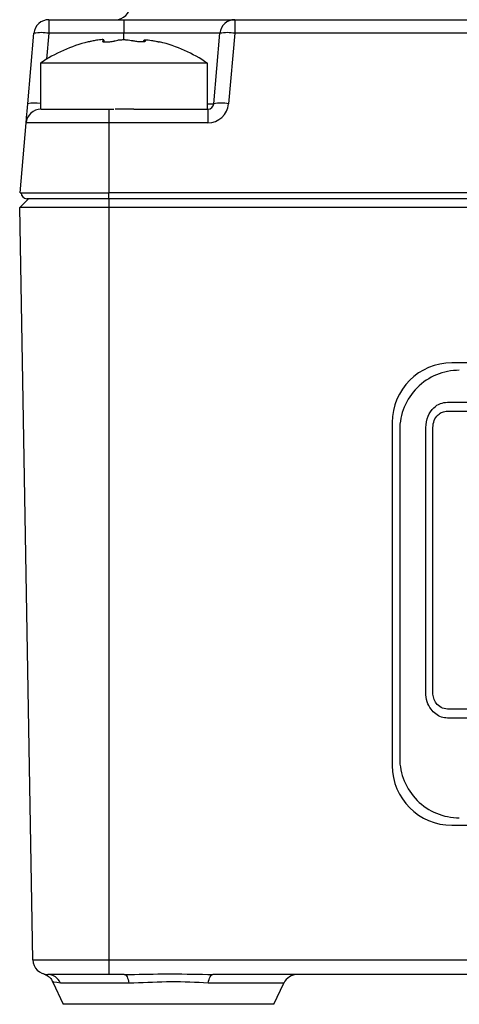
# Model space of a CAD drawing. Header units: millimetres. Extents: x 0 to 420, y -14 to 283.
# Tile 13 of 40: x 55 to 69, y 202 to 235. Entities that reach past the tile are written whole.
import ezdxf

# ---------------------------------------------------------------- set-up
doc = ezdxf.new("R2010")
doc.units = ezdxf.units.MM

msp = doc.modelspace()

# ---------------------------------------------------------------- linework, layer by layer
at = {"color": 7, "linetype": 'Continuous'}
for p, q in [((55.582, 234.814), (55.582, 234.357)), ((55.582, 234.814), (58.099, 234.814)), ((58.099, 234.814), (58.099, 234.357)), ((58.099, 234.814), (61.819, 234.814)), ((61.819, 234.814), (61.819, 234.357)), ((61.819, 234.814), (112.378, 234.814)), ((54.877, 231.996), (55.084, 234.357)), ((55.582, 234.357), (55.506, 233.489)), ((58.099, 234.357), (55.582, 234.357)), ((61.321, 234.357), (58.099, 234.357)), ((58.099, 234.144), (58.099, 234.357)), ((61.115, 231.996), (61.321, 234.357)), ((61.819, 234.357), (61.613, 231.996)), ((112.378, 234.357), (61.819, 234.357)), ((57.401, 234.108), (57.401, 234.078)), ((57.432, 234.071), (57.432, 234.132)), ((58.766, 234.132), (58.766, 234.071)), ((58.796, 234.108), (58.796, 234.078)), ((55.299, 233.356), (55.299, 231.814)), ((60.899, 233.356), (55.299, 233.356)), ((60.899, 231.814), (60.899, 233.356)), ((54.866, 231.869), (54.877, 231.996)), ((60.899, 231.996), (61.115, 231.996)), ((54.846, 231.637), (54.855, 231.748)), ((54.855, 231.748), (54.866, 231.869)), ((55.319, 231.814), (55.299, 231.814)), ((55.319, 231.814), (57.599, 231.814)), ((57.599, 231.814), (57.759, 231.814)), ((57.599, 231.814), (57.599, 231.357)), ((58.438, 231.814), (57.801, 231.814)), ((58.438, 231.814), (60.915, 231.814)), ((60.915, 231.814), (60.915, 231.357)), ((54.616, 229.014), (54.821, 231.357)), ((54.821, 231.357), (54.822, 231.369)), ((57.599, 231.357), (54.821, 231.357)), ((54.822, 231.369), (54.825, 231.405)), ((54.825, 231.405), (54.831, 231.463)), ((54.831, 231.463), (54.837, 231.541)), ((54.837, 231.541), (54.846, 231.637)), ((57.599, 231.357), (57.599, 229.014)), ((60.915, 231.357), (57.599, 231.357)), ((54.604, 228.519), (54.899, 228.814)), ((54.616, 229.014), (57.599, 229.014)), ((57.599, 228.814), (54.849, 228.814)), ((116.599, 229.014), (57.599, 229.014)), ((57.599, 228.814), (57.599, 229.014)), ((116.599, 228.814), (57.599, 228.814)), ((57.599, 228.814), (57.599, 228.519)), ((57.599, 228.519), (54.604, 228.519)), ((55.044, 203.305), (54.604, 228.519)), ((116.599, 228.519), (57.599, 228.519)), ((57.599, 228.519), (57.599, 203.305)), ((95.599, 223.314), (69.099, 223.314)), ((68.951, 221.996), (85.156, 221.996)), ((68.951, 221.696), (85.156, 221.696)), ((67.099, 221.314), (67.099, 209.814)), ((68.223, 212.262), (68.223, 221.141)), ((68.46, 212.262), (68.46, 221.141)), ((67.349, 221.064), (67.349, 210.064)), ((85.156, 211.707), (68.951, 211.707)), ((85.156, 211.407), (68.951, 211.407)), ((69.099, 207.814), (95.599, 207.814)), ((55.044, 203.305), (57.599, 203.305)), ((57.599, 203.305), (116.599, 203.305)), ((57.599, 203.305), (57.599, 202.814)), ((55.428, 202.829), (55.403, 202.834)), ((55.403, 202.834), (55.403, 202.834)), ((55.403, 202.834), (55.403, 202.834)), ((57.599, 202.814), (55.544, 202.814)), ((58.113, 202.814), (57.599, 202.814)), ((58.113, 202.814), (58.137, 202.809)), ((58.137, 202.809), (58.161, 202.794)), ((58.161, 202.794), (58.184, 202.769)), ((58.184, 202.769), (58.205, 202.735)), ((58.205, 202.735), (58.225, 202.693)), ((58.225, 202.693), (58.242, 202.643)), ((58.242, 202.643), (58.257, 202.587)), ((60.941, 202.587), (60.955, 202.643)), ((60.955, 202.643), (60.973, 202.693)), ((60.973, 202.693), (60.992, 202.735)), ((60.992, 202.735), (61.014, 202.769)), ((61.014, 202.769), (61.037, 202.794)), ((61.037, 202.794), (61.06, 202.809)), ((61.06, 202.809), (61.085, 202.814)), ((113.113, 202.814), (61.085, 202.814)), ((55.718, 202.557), (56.065, 201.814)), ((58.269, 202.525), (55.969, 202.525)), ((58.257, 202.587), (58.269, 202.525)), ((60.929, 202.525), (60.941, 202.587)), ((63.464, 202.525), (60.929, 202.525)), ((63.132, 201.814), (63.464, 202.525)), ((63.132, 201.814), (56.065, 201.814))]:
    msp.add_line(p, q, dxfattribs=at)
for centre, radius, start, end in [((57.816, 235.314), 0.5, 270.0007, 357.9995), ((55.582, 234.314), 0.5, 89.9994, 175.0007), ((61.819, 234.314), 0.5, 89.9997, 175.0003), ((55.333, 232.916), 1.463, 80.1971, 99.8029), ((61.57, 232.916), 1.463, 80.1971, 99.8029), ((58.099, 229.214), 5, 103.8603, 124.0558), ((58.099, 229.214), 5, 55.944, 76.1186), ((55.107, 230.71), 1.307, 81.5478, 100.1169), ((60.915, 232.057), 0.7, 269.9996, 355.0004), ((60.915, 232.014), 0.2, 269.9992, 355.0006), ((61.364, 230.554), 1.463, 80.1986, 99.8014), ((55.319, 231.314), 0.5, 90.0001, 174.9999), ((54.849, 229.014), 0.2, 180.0009, 270.0002), ((69.099, 221.314), 2, 90, 179.9999), ((69.349, 221.064), 2, 90, 180.0001), ((69.349, 210.064), 2, 180, 270.0001), ((69.099, 209.814), 2, 180, 270), ((55.544, 203.314), 0.5, 180.9999, 269.9997), ((55.537, 202.345), 0.469, 22.581, 89.1058), ((63.917, 202.314), 0.5, 89.9994, 155)]:
    msp.add_arc(centre, radius, start, end, dxfattribs=at)
for points, knots in [([(57.104, 234.108), (57.079, 234.103), (57.034, 234.094), (56.964, 234.08), (56.941, 234.076), (56.893, 234.066), (56.901, 234.068), (56.901, 234.068)], [0, 0, 0, 0, 0.367404, 0.679356, 0.89555, 0.992132, 1, 1, 1, 1]), ([(57.401, 234.108), (57.417, 234.114), (57.441, 234.123), (57.408, 234.153), (57.355, 234.14), (57.275, 234.139), (57.187, 234.124), (57.127, 234.113), (57.104, 234.108)], [0, 0, 0, 0, 0.096661, 0.143919, 0.283564, 0.510473, 0.802741, 1, 1, 1, 1]), ([(57.401, 234.108), (57.392, 234.104), (57.377, 234.097), (57.397, 234.072), (57.433, 234.072), (57.486, 234.066), (57.553, 234.068), (57.626, 234.074), (57.699, 234.084), (57.757, 234.095), (57.79, 234.105), (57.801, 234.108)], [0, 0, 0, 0, 0.052167, 0.085959, 0.164289, 0.286652, 0.439576, 0.607363, 0.773885, 0.922644, 1, 1, 1, 1]), ([(57.801, 234.108), (57.831, 234.116), (57.897, 234.133), (58.007, 234.143), (58.125, 234.146), (58.24, 234.139), (58.33, 234.127), (58.38, 234.113), (58.397, 234.108)], [0, 0, 0, 0, 0.152524, 0.342823, 0.546788, 0.7429, 0.914392, 1, 1, 1, 1]), ([(58.796, 234.108), (58.805, 234.104), (58.821, 234.097), (58.801, 234.072), (58.764, 234.072), (58.712, 234.066), (58.645, 234.068), (58.571, 234.074), (58.499, 234.084), (58.441, 234.095), (58.408, 234.105), (58.397, 234.108)], [0, 0, 0, 0, 0.052167, 0.085959, 0.164297, 0.286652, 0.439576, 0.607363, 0.773885, 0.922644, 1, 1, 1, 1]), ([(58.796, 234.108), (58.778, 234.114), (58.758, 234.121), (58.769, 234.131), (58.769, 234.132)], [0, 0, 0, 0, 0.907045, 1, 1, 1, 1]), ([(58.779, 234.142), (58.796, 234.143), (58.842, 234.146), (58.923, 234.136), (59.011, 234.124), (59.07, 234.113), (59.094, 234.108)], [0, 0, 0, 0, 0.163121, 0.428177, 0.76958, 1, 1, 1, 1]), ([(59.094, 234.108), (59.118, 234.103), (59.163, 234.094), (59.234, 234.08), (59.257, 234.076), (59.305, 234.066), (59.297, 234.068), (59.296, 234.068)], [0, 0, 0, 0, 0.367453, 0.67948, 0.895695, 0.992312, 1, 1, 1, 1]), ([(68.223, 221.141), (68.237, 221.272), (68.264, 221.52), (68.462, 221.801), (68.703, 221.964), (68.87, 221.986), (68.951, 221.996)], [0, 0, 0, 0, 0.315091, 0.596304, 0.803999, 1, 1, 1, 1]), ([(68.46, 221.141), (68.469, 221.223), (68.487, 221.382), (68.616, 221.564), (68.777, 221.676), (68.893, 221.689), (68.951, 221.696)], [0, 0, 0, 0, 0.299073, 0.577616, 0.788214, 1, 1, 1, 1]), ([(68.951, 211.407), (68.883, 211.415), (68.742, 211.43), (68.55, 211.538), (68.377, 211.71), (68.251, 211.96), (68.233, 212.159), (68.223, 212.262)], [0, 0, 0, 0, 0.165415, 0.339351, 0.5208, 0.750119, 1, 1, 1, 1]), ([(68.951, 211.707), (68.877, 211.718), (68.729, 211.741), (68.572, 211.891), (68.477, 212.07), (68.466, 212.197), (68.46, 212.262)], [0, 0, 0, 0, 0.267898, 0.538388, 0.762283, 1, 1, 1, 1]), ([(55.427, 202.826), (55.427, 202.826), (55.423, 202.825), (55.447, 202.821), (55.455, 202.815), (55.479, 202.805), (55.529, 202.778), (55.606, 202.722), (55.68, 202.641), (55.703, 202.578), (55.711, 202.555)], [0, 0, 0, 0, 0.000675, 0.02873, 0.079388, 0.125819, 0.208974, 0.508994, 0.819507, 1, 1, 1, 1]), ([(58.113, 202.814), (58.173, 202.814), (58.655, 202.816), (59.183, 202.835), (60.114, 202.833), (60.622, 202.823), (61.085, 202.814)], [0, 0, 0, 0, 0.060381, 0.486531, 0.533351, 1, 1, 1, 1]), ([(55.969, 202.525), (55.805, 202.552), (55.631, 202.582), (55.724, 202.564), (55.729, 202.563)], [0, 0, 0, 0, 0.948424, 1, 1, 1, 1]), ([(60.929, 202.525), (60.515, 202.547), (59.682, 202.59), (58.795, 202.53), (58.322, 202.525), (58.269, 202.525)], [0, 0, 0, 0, 0.466656, 0.939649, 1, 1, 1, 1])]:
    msp.add_open_spline(points, degree=3, knots=knots, dxfattribs=at)

doc.saveas('drawing.dxf')
